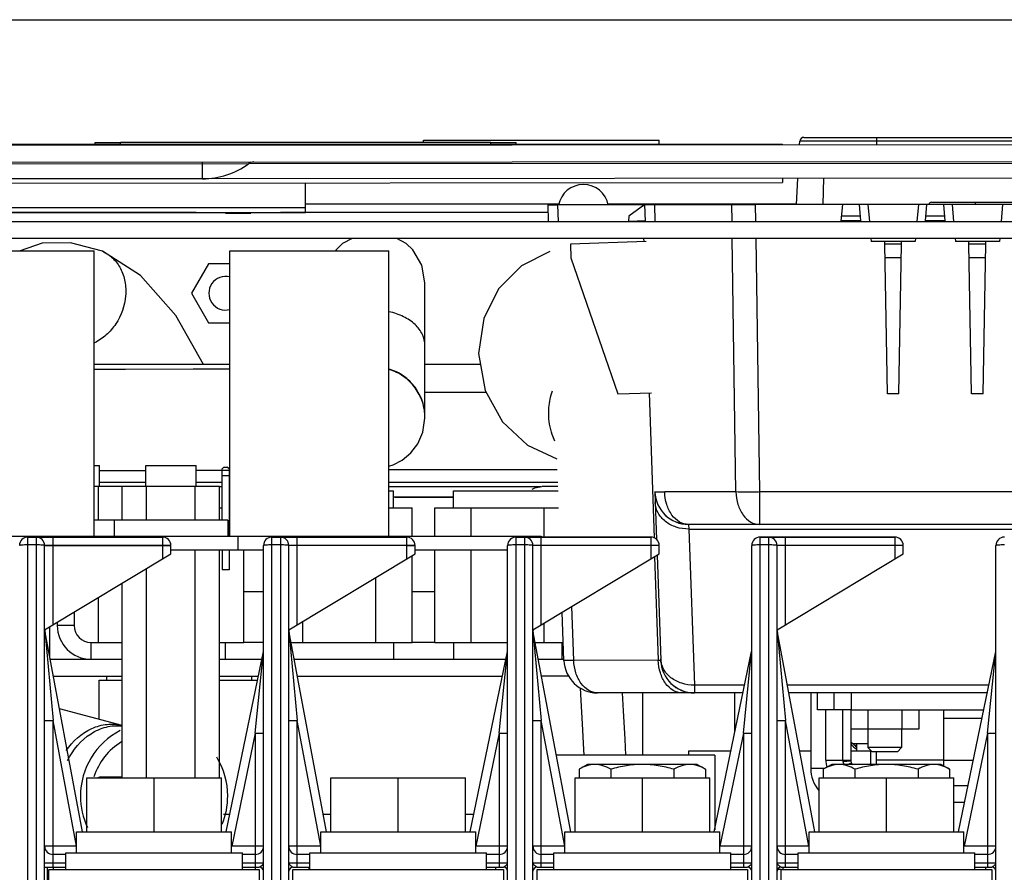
# Model space of a CAD drawing. Header units: millimetres. Extents: x 0 to 2200, y 0 to 2000.
# Tile 6 of 52: x 743 to 860, y 375 to 476. Entities that reach past the tile are written whole.
import ezdxf

# ---------------------------------------------------------------- set-up
doc = ezdxf.new("R2010")
doc.units = ezdxf.units.MM
doc.header["$LTSCALE"] = 130.37037
doc.layers.get('0').update_dxf_attribs({"linetype": 'CONTINUOUS'})
for name, color, linetype in [('00_COMPONENTS', 7, 'CONTINUOUS'), ('03_AXES', 7, 'CONTINUOUS'), ('BEZUGSACHSEN', 7, 'CONTINUOUS'), ('FASEN', 7, 'CONTINUOUS'), ('FLAECHEN', 7, 'CONTINUOUS'), ('RUNDUNGEN', 7, 'CONTINUOUS')]:
    doc.layers.add(name, color=color, linetype=linetype)

msp = doc.modelspace()

# ---------------------------------------------------------------- linework, layer by layer
at = {"color": 3, "linetype": 'CONTINUOUS'}
for p, q in [((718.67, 476.49), (914.67, 476.49)), ((670.16, 461.51), (967.16, 461.73)), ((681.86, 461.69), (831.16, 461.69)), ((831.16, 461.69), (833.82, 461.69)), ((807.29, 454.59), (777.17, 454.59)), ((835.48, 454.59), (813.05, 454.59)), ((673.17, 452.52), (898.17, 452.52)), ((806.11, 450.51), (802.97, 450.51)), ((772.17, 408.51), (769.83, 408.51)), ((792.51, 408.51), (789.83, 408.51)), ((749.67, 406.11), (749.67, 404.51)), ((746.82, 400.51), (755.39, 400.51)), ((766.94, 400.51), (771.96, 400.51)), ((775.82, 400.51), (800.96, 400.51)), ((804.82, 400.51), (807.85, 400.51)), ((828.17, 391.83), (828.17, 396.52)), ((841.97, 394.51), (837.97, 394.51)), ((840.97, 388.51), (840.97, 394.51)), ((852.97, 387.84), (852.97, 394.51)), ((854.17, 385.51), (855.86, 385.51))]:
    msp.add_line(p, q, dxfattribs=at)
at = {"color": 7, "linetype": 'CONTINUOUS'}
for p, q in [((791.17, 462.16), (819.17, 462.16)), ((791.17, 461.88), (791.17, 462.16)), ((819.17, 461.69), (819.17, 462.16)), ((752.17, 461.88), (755.17, 461.88)), ((752.17, 461.69), (752.17, 461.88)), ((799.17, 461.88), (755.17, 461.88)), ((799.17, 461.88), (802.17, 461.88)), ((833.16, 461.65), (801.16, 461.63)), ((801.16, 461.63), (801.16, 461.61)), ((802.17, 461.69), (802.17, 461.88)), ((830.82, 461.65), (830.82, 461.69)), ((833.16, 461.65), (833.16, 461.63)), ((833.82, 461.63), (833.82, 461.69)), ((688.17, 459.52), (946.17, 459.71)), ((764.92, 457.58), (699.42, 457.53)), ((869.42, 457.66), (764.92, 457.58)), ((833.82, 457.63), (833.82, 457.13)), ((681.79, 457.02), (833.82, 457.13)), ((777.17, 453.59), (777.17, 457.09)), ((805.97, 454.51), (807.14, 454.51)), ((806.04, 452.52), (805.97, 454.51)), ((817.46, 454.51), (807.14, 454.51)), ((817.47, 454.52), (815.56, 453.13)), ((817.47, 454.52), (830.62, 454.52)), ((817.54, 452.52), (817.47, 454.52)), ((884.76, 454.52), (830.62, 454.52)), ((840.8, 452.58), (840.97, 454.52)), ((843.14, 452.58), (842.97, 454.52)), ((843.97, 454.52), (844.14, 452.52)), ((849.97, 454.52), (849.79, 452.52)), ((850.8, 452.58), (850.97, 454.52)), ((851.53, 454.81), (867.06, 454.81)), ((853.14, 452.58), (852.97, 454.52)), ((853.97, 454.52), (854.14, 452.52)), ((856.76, 454.52), (856.76, 454.81)), ((859.97, 454.52), (859.79, 452.52)), ((717.17, 453.59), (777.17, 453.59)), ((764.17, 453.58), (726.17, 453.58)), ((767.67, 453.52), (770.67, 453.52)), ((806, 453.58), (774.17, 453.58)), ((806, 453.59), (777.17, 453.59)), ((815.56, 453.13), (815.53, 452.57)), ((843.09, 453.13), (840.85, 453.13)), ((853.09, 453.13), (850.85, 453.13)), ((815.53, 452.57), (817.53, 452.64)), ((843.14, 452.58), (840.8, 452.58)), ((853.14, 452.58), (850.8, 452.58)), ((673.17, 450.52), (898.17, 450.52)), ((782.68, 450.51), (781.57, 449.91)), ((789.13, 449.9), (788.02, 450.51)), ((844.32, 450.52), (844.35, 450.15)), ((849.62, 450.52), (849.58, 450.15)), ((854.32, 450.52), (854.35, 450.15)), ((859.62, 450.52), (859.58, 450.15)), ((745.86, 449.93), (743.26, 449.01)), ((749.24, 449.99), (745.86, 449.92)), ((753.03, 448.97), (749.24, 449.99)), ((780.8, 449.16), (780.72, 449.01)), ((781.57, 449.91), (780.8, 449.16)), ((789.89, 449.16), (789.13, 449.9)), ((790.97, 447.32), (789.89, 449.16)), ((817.62, 450.15), (808.62, 449.83)), ((808.62, 449.83), (808.68, 448.19)), ((849.58, 450.15), (844.35, 450.15)), ((845.97, 449.83), (845.97, 450.15)), ((847.96, 449.83), (845.97, 449.83)), ((846.28, 432.02), (845.97, 449.83)), ((847.65, 432.02), (847.96, 449.83)), ((847.96, 449.83), (847.97, 450.15)), ((859.58, 450.15), (854.35, 450.15)), ((855.97, 449.83), (855.97, 450.15)), ((857.96, 449.83), (855.97, 449.83)), ((856.28, 432.02), (855.97, 449.83)), ((857.65, 432.02), (857.96, 449.83)), ((857.96, 449.83), (857.97, 450.15)), ((733.17, 449.01), (752.07, 449.01)), ((752.07, 415.11), (752.07, 449.01)), ((757.54, 446.11), (753.03, 448.97)), ((753.03, 448.97), (753.03, 448.97)), ((768.17, 449.01), (787.07, 449.01)), ((768.17, 415.11), (768.17, 449.01)), ((787.07, 415.11), (787.07, 449.01)), ((808.68, 448.19), (814.25, 432.02)), ((847.93, 448.19), (846, 448.19)), ((857.93, 448.19), (856, 448.19)), ((765.65, 447.49), (763.63, 443.99)), ((768.17, 447.49), (765.65, 447.49)), ((791.35, 445.24), (790.97, 447.32)), ((761.77, 441.36), (757.54, 446.11)), ((791.35, 429.16), (791.35, 445.24)), ((763.63, 443.99), (765.65, 440.49)), ((765.05, 435.51), (761.77, 441.36)), ((765.65, 440.49), (768.17, 440.49)), ((768.17, 435.51), (752.07, 435.51)), ((797.96, 435.51), (791.35, 435.51)), ((755.76, 434.93), (752.07, 434.92)), ((763.83, 434.95), (755.76, 434.93)), ((768.17, 434.97), (763.83, 434.95)), ((814.25, 432.02), (818.25, 432.16)), ((847.65, 432.02), (846.28, 432.02)), ((857.65, 432.02), (856.28, 432.02)), ((791.1, 427.5), (791.35, 429.16)), ((790.5, 426.11), (791.1, 427.5)), ((789.65, 425.01), (790.5, 426.11)), ((788.63, 424.16), (789.65, 425.01)), ((752.07, 423.51), (752.67, 423.51)), ((752.67, 421.01), (752.67, 423.51)), ((758.17, 423.51), (764.17, 423.51)), ((758.17, 421.01), (758.17, 423.51)), ((764.17, 421.01), (764.17, 423.51)), ((787.07, 423.44), (787.57, 423.61)), ((787.07, 423.44), (787.07, 423.44)), ((787.57, 423.61), (788.63, 424.16)), ((752.67, 422.93), (755.26, 422.93)), ((755.26, 422.93), (758.17, 422.93)), ((764.17, 422.95), (768.17, 422.97)), ((767.27, 423.11), (767.47, 423.31)), ((767.27, 417.01), (767.27, 423.11)), ((768.07, 422.31), (767.27, 422.31)), ((767.47, 423.31), (767.87, 423.31)), ((768.07, 423.11), (767.87, 423.31)), ((768.07, 423.11), (768.07, 415.11)), ((807.07, 423.01), (787.07, 423.01)), ((766.94, 421.01), (752.07, 421.01)), ((752.55, 417.01), (752.55, 421.01)), ((755.39, 417.01), (755.39, 421.01)), ((758.28, 417.01), (758.28, 421.01)), ((764.05, 417.01), (764.05, 421.01)), ((766.94, 417.01), (766.94, 421.01)), ((787.07, 420.51), (787.62, 420.51)), ((787.62, 418.51), (787.62, 420.51)), ((794.72, 420.51), (799.42, 420.51)), ((794.72, 418.51), (794.72, 420.51)), ((799.42, 420.51), (807.15, 420.51)), ((807.14, 421.01), (805.24, 421.01)), ((818.66, 420.38), (818.86, 414.69)), ((794.72, 419.76), (787.62, 419.76)), ((787.78, 419.76), (794.73, 419.76)), ((766.94, 418.51), (767.27, 418.51)), ((768.07, 418.51), (768.17, 418.51)), ((787.07, 418.51), (789.83, 418.51)), ((789.83, 415.11), (789.83, 418.51)), ((792.51, 418.51), (796.84, 418.51)), ((792.51, 415.11), (792.51, 418.51)), ((796.84, 418.51), (807.22, 418.51)), ((796.84, 415.11), (796.84, 418.51)), ((805.5, 415.03), (805.5, 418.51)), ((831.12, 416.52), (822.66, 416.52)), ((888.08, 416.52), (831.12, 416.52)), ((768.07, 416.11), (767.92, 416.11)), ((744.17, 415.02), (760.17, 415.02)), ((744.17, 415.01), (760.17, 415.01)), ((751.64, 415.01), (751.64, 415.02)), ((752.69, 415.01), (752.69, 415.02)), ((769.17, 415.11), (783.67, 415.11)), ((769.17, 413.51), (769.17, 415.11)), ((773.17, 415.01), (789.17, 415.01)), ((774.44, 415.03), (780.55, 415.03)), ((774.44, 415.01), (774.44, 415.03)), ((775.49, 415.01), (775.49, 415.03)), ((780.55, 415.01), (780.55, 415.03)), ((781.94, 415.03), (787.89, 415.03)), ((781.94, 415.01), (781.94, 415.03)), ((783.67, 415.03), (783.67, 415.11)), ((787.89, 415.01), (787.89, 415.03)), ((802.17, 415.03), (818.17, 415.03)), ((802.17, 415.01), (802.17, 415.03)), ((802.17, 415.01), (818.17, 415.01)), ((804.81, 415.01), (804.81, 415.03)), ((807.44, 415.01), (807.44, 415.03)), ((808.49, 415.01), (808.49, 415.03)), ((811.11, 415.01), (811.11, 415.03)), ((812.58, 415.03), (812.58, 415.01)), ((814.54, 415.01), (814.54, 415.03)), ((815.52, 415.01), (815.52, 415.03)), ((818.17, 415.01), (818.17, 415.03)), ((831.17, 415.03), (839.95, 415.03)), ((831.17, 415.01), (831.17, 415.03)), ((831.17, 415.01), (847.17, 415.01)), ((833.08, 415.01), (833.08, 415.03)), ((835.71, 415.01), (835.71, 415.03)), ((836.76, 415.01), (836.76, 415.03)), ((839.38, 415.01), (839.38, 415.03)), ((839.95, 415.03), (847.17, 415.03)), ((839.95, 415.01), (839.95, 415.03)), ((845.25, 415.01), (845.25, 415.03)), ((847.17, 415.01), (847.17, 415.03)), ((746.17, 307.51), (746.17, 414.01)), ((761.17, 414), (746.17, 414)), ((746.17, 404.01), (761.17, 413.01)), ((760.17, 414.01), (761.17, 414.01)), ((761.17, 413.01), (761.17, 414.01)), ((764.05, 386.41), (764.05, 413.51)), ((766.94, 386.41), (766.94, 413.51)), ((767.27, 413.51), (767.27, 411.11)), ((768.07, 413.51), (768.07, 411.11)), ((769.17, 413.51), (772.17, 413.51)), ((769.83, 402.51), (769.83, 413.51)), ((772.17, 307.51), (772.17, 414.01)), ((790.17, 414.01), (775.17, 414.01)), ((775.17, 307.51), (775.17, 414.01)), ((775.17, 404.01), (790.17, 413.01)), ((789.17, 414.02), (790.17, 414.02)), ((790.17, 413.01), (790.17, 414.01)), ((792.51, 402.51), (792.51, 413.51)), ((796.84, 402.51), (796.84, 413.51)), ((801.17, 307.51), (801.17, 414.01)), ((819.17, 414.01), (804.17, 414.01)), ((804.17, 307.51), (804.17, 414.01)), ((804.17, 404.01), (819.17, 413.01)), ((819.17, 413.01), (819.17, 414.01)), ((830.17, 307.51), (830.17, 414.01)), ((848.17, 414.01), (833.17, 414.01)), ((833.17, 307.51), (833.17, 414.01)), ((833.17, 404.01), (848.17, 413.01)), ((848.17, 413.01), (848.17, 414.01)), ((859.17, 307.51), (859.17, 414.01)), ((789.83, 402.51), (789.83, 412.81)), ((818.92, 412.86), (819.36, 400.38)), ((758.28, 386.41), (758.28, 411.28)), ((768.07, 411.11), (767.27, 411.11)), ((755.39, 386.41), (755.39, 409.55)), ((785.5, 402.51), (785.5, 410.21)), ((752.55, 402.51), (752.55, 407.84)), ((807.86, 400.37), (807.66, 406.11)), ((747.67, 404.91), (747.67, 404.51)), ((776.84, 402.51), (776.84, 405.01)), ((805.5, 402.51), (805.5, 404.81)), ((750.66, 380.01), (746.18, 403.92)), ((746.78, 400.74), (746.78, 404.38)), ((779.66, 380.01), (775.18, 403.92)), ((808.66, 380.01), (804.18, 403.92)), ((837.66, 380.01), (833.18, 403.92)), ((767.67, 402.51), (769.83, 402.51)), ((775.45, 402.51), (776.84, 402.51)), ((776.84, 402.51), (785.5, 402.51)), ((785.5, 402.51), (789.83, 402.51)), ((787.62, 402.51), (787.62, 400.51)), ((792.51, 402.51), (796.84, 402.51)), ((794.72, 402.51), (794.72, 400.51)), ((796.84, 402.51), (801.17, 402.51)), ((804.45, 402.51), (807.78, 402.51)), ((807.62, 402.51), (807.62, 400.51)), ((767.72, 380.01), (772.15, 401.41)), ((796.72, 380.01), (801.15, 401.41)), ((825.72, 380.01), (830.15, 401.41)), ((854.72, 380.01), (859.15, 401.41)), ((819.36, 400.38), (819.36, 400.38)), ((747.2, 398.51), (755.39, 398.51)), ((752.64, 398.01), (755.39, 398.01)), ((752.64, 393.36), (752.64, 398.01)), ((753.54, 398.01), (753.56, 398.51)), ((766.94, 398.51), (771.55, 398.51)), ((766.94, 398.01), (771.44, 398.01)), ((770.79, 398.01), (770.77, 398.51)), ((776.2, 398.51), (800.55, 398.51)), ((808.44, 398.51), (805.2, 398.51)), ((809.8, 397.12), (809.86, 395.6)), ((810.79, 396.66), (810.79, 396.66)), ((823.35, 396.51), (811.85, 396.51)), ((814.93, 394.36), (814.82, 396.51)), ((829.13, 396.52), (823.35, 396.52)), ((858.13, 396.52), (834.57, 396.52)), ((837.17, 396.51), (837.17, 387.51)), ((837.97, 394.51), (837.97, 396.51)), ((839.97, 394.51), (839.97, 396.51)), ((809.86, 395.6), (810.01, 392.83)), ((755.39, 392.64), (747.93, 394.6)), ((815.12, 391), (814.93, 394.36)), ((838.97, 388.51), (838.97, 394.51)), ((841.93, 394.51), (841.93, 392.21)), ((843.95, 394.51), (843.95, 392.21)), ((847.99, 394.51), (847.99, 392.21)), ((850.01, 394.51), (850.01, 392.21)), ((810.01, 392.83), (810.18, 389.79)), ((843.95, 392.21), (841.93, 392.21)), ((841.97, 388.51), (841.97, 392.21)), ((847.99, 392.21), (843.95, 392.21)), ((843.97, 392.21), (843.97, 390.01)), ((847.97, 392.21), (847.97, 390.01)), ((850.01, 392.21), (847.99, 392.21)), ((815.21, 389.1), (815.12, 391)), ((810.18, 389.79), (810.21, 389.1)), ((827.7, 389.59), (822.67, 389.59)), ((822.67, 389.59), (822.67, 389.1)), ((837.17, 389.59), (835.87, 389.59)), ((841.97, 390.51), (843.97, 390.51)), ((844.27, 389.59), (841.97, 389.59)), ((842.64, 389.59), (842.64, 390.51)), ((847.97, 390.01), (843.97, 390.01)), ((844.47, 389.51), (843.97, 390.01)), ((844.27, 389.59), (844.27, 388.01)), ((847.47, 389.51), (844.47, 389.51)), ((844.97, 388.01), (844.97, 389.51)), ((847.47, 389.51), (847.97, 390.01)), ((825.77, 389.11), (806.96, 389.11)), ((825.77, 389.11), (825.77, 380.23)), ((841.97, 388.44), (841.97, 388.51)), ((842.02, 388.18), (841.97, 388.44)), ((810.67, 388.01), (809.66, 387.43)), ((809.66, 387.43), (809.66, 386.41)), ((823.67, 388.01), (810.67, 388.01)), ((813.41, 387.43), (813.41, 386.41)), ((820.92, 387.43), (820.92, 386.41)), ((823.67, 388.01), (824.67, 387.43)), ((824.67, 387.43), (824.67, 386.41)), ((839.67, 388.01), (838.66, 387.43)), ((838.66, 387.43), (838.66, 386.41)), ((852.67, 388.01), (839.67, 388.01)), ((842.41, 387.43), (842.41, 386.41)), ((849.92, 387.43), (849.92, 386.41)), ((852.67, 388.01), (853.67, 387.43)), ((853.67, 387.43), (853.67, 386.41)), ((751.17, 386.41), (767.17, 386.41)), ((751.17, 380.01), (751.17, 386.41)), ((752.67, 386.51), (752.49, 386.41)), ((755.39, 386.51), (752.67, 386.51)), ((759.17, 380.01), (759.17, 386.41)), ((767.17, 380.01), (767.17, 386.41)), ((780.17, 386.41), (796.17, 386.41)), ((780.17, 380.01), (780.17, 386.41)), ((788.17, 380.01), (788.17, 386.41)), ((796.17, 380.01), (796.17, 386.41)), ((809.17, 386.41), (825.17, 386.41)), ((809.17, 380.01), (809.17, 386.41)), ((817.17, 380.01), (817.17, 386.41)), ((825.17, 380.01), (825.17, 386.41)), ((838.17, 386.41), (854.17, 386.41)), ((838.17, 380.01), (838.17, 386.41)), ((846.17, 380.01), (846.17, 386.41)), ((854.17, 380.01), (854.17, 386.41)), ((854.17, 383.51), (855.45, 383.51)), ((767.43, 382.09), (768.16, 382.09)), ((779.27, 382.09), (780.17, 382.09)), ((796.17, 382.1), (797.16, 382.1)), ((749.97, 380.01), (768.37, 380.01)), ((749.97, 377.51), (749.97, 380.01)), ((768.37, 377.51), (768.37, 380.01)), ((778.97, 380.01), (797.37, 380.01)), ((778.97, 377.51), (778.97, 380.01)), ((797.37, 377.51), (797.37, 380.01)), ((807.97, 380.01), (826.37, 380.01)), ((807.97, 377.51), (807.97, 380.01)), ((826.37, 377.51), (826.37, 380.01)), ((836.97, 380.01), (855.37, 380.01)), ((836.97, 377.51), (836.97, 380.01)), ((855.37, 377.51), (855.37, 380.01)), ((748.67, 377.31), (747.17, 377.31)), ((748.67, 377.51), (769.67, 377.51)), ((748.67, 375.51), (748.67, 377.51)), ((769.67, 375.51), (769.67, 377.51)), ((771.17, 377.31), (769.67, 377.31)), ((777.67, 377.31), (776.17, 377.31)), ((777.67, 377.51), (798.67, 377.51)), ((777.67, 375.51), (777.67, 377.51)), ((798.67, 375.51), (798.67, 377.51)), ((800.17, 377.31), (798.67, 377.31)), ((806.67, 377.31), (805.17, 377.31)), ((806.67, 377.51), (827.67, 377.51)), ((806.67, 375.51), (806.67, 377.51)), ((827.67, 375.51), (827.67, 377.51)), ((829.17, 377.31), (827.67, 377.31)), ((835.67, 377.31), (834.17, 377.31)), ((835.67, 377.51), (856.67, 377.51)), ((835.67, 375.51), (835.67, 377.51)), ((856.67, 375.51), (856.67, 377.51)), ((858.17, 377.31), (856.67, 377.31)), ((746.17, 375.81), (748.67, 375.81)), ((746.47, 375.81), (746.47, 373.04)), ((746.67, 375.51), (771.67, 375.51)), ((746.67, 371.72), (746.67, 375.51)), ((769.67, 375.81), (771.67, 375.81)), ((771.67, 375.51), (771.67, 371.72)), ((775.67, 375.81), (777.67, 375.81)), ((775.67, 375.51), (800.67, 375.51)), ((775.67, 371.72), (775.67, 375.51)), ((777.57, 375.81), (777.57, 375.51)), ((798.67, 375.81), (800.67, 375.81)), ((799.72, 375.81), (799.72, 375.51)), ((800.67, 375.51), (800.67, 371.72)), ((804.67, 375.81), (806.67, 375.81)), ((804.67, 375.51), (829.67, 375.51)), ((804.67, 371.72), (804.67, 375.51)), ((827.67, 375.81), (829.67, 375.81)), ((829.67, 375.51), (829.67, 371.72)), ((833.67, 375.81), (835.67, 375.81)), ((833.67, 375.51), (858.67, 375.51)), ((833.67, 371.72), (833.67, 375.51)), ((833.87, 375.81), (833.87, 375.51)), ((856.67, 375.81), (858.67, 375.81)), ((857.92, 375.81), (857.92, 375.51)), ((858.67, 375.51), (858.67, 371.72))]:
    msp.add_line(p, q, dxfattribs=at)
at = {"color": 9, "linetype": 'CONTINUOUS'}
for p, q in [((755.17, 461.69), (755.17, 461.88)), ((799.17, 461.69), (799.17, 461.88)), ((808.16, 461.63), (808.16, 461.61)), ((826.16, 461.65), (826.16, 461.63)), ((693.93, 459.33), (770.41, 459.39)), ((764.92, 457.58), (764.92, 459.58)), ((770.41, 459.39), (863.93, 459.46)), ((717.17, 454.18), (777.17, 454.18)), ((807.21, 452.52), (807.14, 454.51)), ((817.17, 454.51), (817.18, 454.31)), ((818.71, 452.52), (818.64, 454.52)), ((827.82, 452.52), (827.8, 454.52)), ((830.65, 452.52), (830.62, 454.52)), ((817.24, 452.63), (817.24, 452.52)), ((817.31, 450.51), (817.33, 450.13)), ((828.29, 420.38), (827.85, 450.52)), ((831.12, 420.38), (830.68, 450.52)), ((798.64, 432.21), (791.35, 432.21)), ((817.96, 432.15), (818.56, 414.91)), ((758.17, 421.51), (752.67, 421.51)), ((767.27, 421.51), (764.17, 421.51)), ((768.17, 421.51), (768.07, 421.51)), ((807.12, 421.51), (787.07, 421.51)), ((767.27, 420.99), (766.94, 420.99)), ((768.17, 420.99), (768.07, 420.99)), ((805.12, 420.99), (787.07, 420.99)), ((828.29, 420.38), (819.83, 420.38)), ((884.55, 420.38), (831.12, 420.38)), ((831.12, 416.52), (831.12, 420.38)), ((822.66, 416.52), (822.7, 415.97)), ((822.7, 415.97), (960.73, 415.97)), ((822.7, 415.97), (823.35, 397.42)), ((744.17, 306.51), (744.17, 415.01)), ((744.17, 414.13), (745.17, 414.13)), ((745.17, 415.01), (745.17, 306.51)), ((747.17, 404.61), (747.17, 415.01)), ((760.17, 415.01), (760.17, 412.41)), ((773.17, 306.51), (773.17, 415.01)), ((773.17, 414.13), (774.17, 414.13)), ((774.17, 415.01), (774.17, 306.51)), ((776.17, 404.61), (776.17, 415.01)), ((777.54, 415.03), (777.54, 415.01)), ((779.9, 415.03), (779.9, 415.01)), ((789.17, 415.01), (789.17, 412.41)), ((802.17, 306.51), (802.17, 415.01)), ((802.17, 414.13), (803.17, 414.13)), ((803.17, 415.01), (803.17, 306.51)), ((805.17, 404.61), (805.17, 415.01)), ((813.61, 415.03), (813.61, 415.01)), ((818.17, 415.01), (818.17, 412.41)), ((831.17, 306.51), (831.17, 415.01)), ((831.17, 414.13), (832.17, 414.13)), ((832.17, 415.01), (832.17, 306.51)), ((834.17, 404.61), (834.17, 415.01)), ((847.17, 415.01), (847.17, 412.41)), ((746.17, 414.01), (760.17, 414.01)), ((818.63, 412.69), (819.06, 400.38)), ((809.03, 400.37), (808.8, 406.79)), ((746.18, 403.92), (747.17, 393.24)), ((749.67, 404.51), (747.67, 404.51)), ((775.18, 403.92), (776.17, 393.24)), ((804.18, 403.92), (805.17, 393.24)), ((833.18, 403.92), (834.17, 393.24)), ((751.67, 402.51), (751.67, 400.51)), ((772.17, 402.51), (769.83, 402.51)), ((792.51, 402.51), (789.83, 402.51)), ((771.17, 391.73), (772.15, 401.41)), ((800.17, 391.73), (801.15, 401.41)), ((829.17, 391.73), (830.15, 401.41)), ((858.17, 391.73), (859.15, 401.41)), ((819.06, 400.38), (809.03, 400.37)), ((829.32, 397.42), (823.35, 397.42)), ((823.35, 397.42), (823.35, 396.52)), ((858.32, 397.42), (834.4, 397.42)), ((746.17, 393.24), (747.17, 393.24)), ((749.96, 378.31), (747.17, 393.24)), ((747.17, 375.81), (747.17, 393.24)), ((775.17, 393.24), (776.17, 393.24)), ((778.96, 378.31), (776.17, 393.24)), ((776.17, 375.81), (776.17, 393.24)), ((804.17, 393.24), (805.17, 393.24)), ((807.96, 378.31), (805.17, 393.24)), ((805.17, 375.81), (805.17, 393.24)), ((833.17, 393.24), (834.17, 393.24)), ((836.96, 378.31), (834.17, 393.24)), ((834.17, 375.81), (834.17, 393.24)), ((852.97, 393.51), (857.51, 393.51)), ((771.17, 391.73), (768.39, 378.31)), ((771.17, 391.73), (772.17, 391.73)), ((771.17, 391.73), (771.17, 375.81)), ((800.17, 391.73), (797.39, 378.31)), ((800.17, 391.73), (801.17, 391.73)), ((800.17, 391.73), (800.17, 375.81)), ((829.17, 391.73), (826.39, 378.31)), ((829.17, 391.73), (830.17, 391.73)), ((829.17, 391.73), (829.17, 375.81)), ((858.17, 391.73), (855.39, 378.31)), ((858.17, 391.73), (859.17, 391.73)), ((858.17, 391.73), (858.17, 375.81)), ((838.97, 388.51), (840.97, 388.51)), ((840.97, 388.51), (841.97, 388.51)), ((840.98, 388.37), (841.97, 388.44)), ((852.97, 388.51), (844.97, 388.51)), ((852.97, 388.51), (856.48, 388.51)), ((838.8, 387.51), (837.17, 387.51)), ((841.55, 388.01), (842.02, 388.18)), ((749.96, 378.31), (746.17, 378.31)), ((768.39, 378.31), (768.37, 378.32)), ((768.39, 378.31), (768.37, 378.24)), ((772.17, 378.31), (768.39, 378.31)), ((778.96, 378.31), (775.17, 378.31)), ((797.39, 378.31), (797.37, 378.32)), ((797.39, 378.31), (797.37, 378.24)), ((801.17, 378.31), (797.39, 378.31)), ((807.96, 378.31), (804.17, 378.31)), ((826.39, 378.31), (826.37, 378.32)), ((826.39, 378.31), (826.37, 378.24)), ((830.17, 378.31), (826.39, 378.31)), ((836.96, 378.31), (833.17, 378.31)), ((855.39, 378.31), (855.37, 378.32)), ((855.39, 378.31), (855.37, 378.24)), ((859.17, 378.31), (855.39, 378.31)), ((746.17, 376.31), (748.67, 376.31)), ((769.67, 376.31), (772.17, 376.31)), ((775.17, 376.31), (777.67, 376.31)), ((798.67, 376.31), (801.17, 376.31)), ((804.17, 376.31), (806.67, 376.31)), ((827.67, 376.31), (830.17, 376.31)), ((833.17, 376.31), (835.67, 376.31)), ((833.67, 375.51), (833.23, 375.51)), ((856.67, 376.31), (859.17, 376.31))]:
    msp.add_line(p, q, dxfattribs=at)
at = {"color": 7, "linetype": 'CONTINUOUS'}
for centre, radius, start, end in [((764.91, 466.83), 9.25, 270.0424, 306.4439), ((771, 458.59), 1, 90.0424, 126.4439), ((810.17, 453.91), 3, 10.6058, 169.3965), ((851.53, 454.51), 0.3, 90, 179), ((767.67, 443.99), 2, 75, 285), ((822.66, 420.52), 4, 182, 270), ((822.66, 420.52), 4, 182.1442, 270), ((744.17, 414.01), 1, 90, 180), ((745.17, 414.01), 1, 0, 90), ((760.17, 414.01), 1, 0, 90), ((773.17, 414.01), 1, 90, 180), ((774.17, 414.01), 1, 0, 90), ((789.17, 414.01), 1, 0, 90), ((802.17, 414.01), 1, 90, 180), ((803.17, 414.01), 1, 0, 90), ((818.17, 414.01), 1, 0, 90), ((831.17, 414.01), 1, 90, 180), ((832.17, 414.01), 1, 0, 90), ((847.17, 414.01), 1, 0, 90), ((860.17, 414.01), 1, 90, 180), ((747.17, 404.1), 1, 187.199, 190.6064), ((751.67, 404.51), 4, 180, 270), ((776.17, 404.1), 1, 187.0702, 190.6063), ((805.17, 404.1), 1, 187.0702, 190.6063), ((834.17, 404.1), 1, 187.0702, 190.6063), ((811.85, 400.51), 4, 182, 270), ((823.35, 400.51), 4, 182, 270), ((823.35, 400.52), 4, 182, 270), ((759.17, 384.26), 8.75, 117.3325, 180), ((759.17, 384.26), 7.5, 120.9478, 162.4384), ((759.17, 384.26), 8.75, 0, 31.7266), ((841.97, 388.51), 3, 180, 195.9333), ((841.17, 387.51), 4, 180, 219.6118), ((842.97, 388.51), 1, 199.4712, 214.0084), ((747.17, 378.31), 1, 180, 270), ((771.17, 378.31), 1, 270, 360), ((776.17, 378.31), 1, 180, 270), ((800.17, 378.31), 1, 270, 360), ((805.17, 378.31), 1, 180, 270), ((829.17, 378.31), 1, 270, 360), ((834.17, 378.31), 1, 180, 270), ((858.17, 378.31), 1, 270, 360), ((771.67, 375.31), 0.5, 0, 90), ((775.67, 375.31), 0.5, 90, 180), ((800.67, 375.31), 0.5, 0, 90), ((804.67, 375.31), 0.5, 90, 180), ((829.67, 375.31), 0.5, 0, 90), ((833.67, 375.31), 0.5, 90, 180), ((858.67, 375.31), 0.5, 0, 90)]:
    msp.add_arc(centre, radius, start, end, dxfattribs=at)
at = {"color": 3, "linetype": 'CONTINUOUS'}
for centre, radius, end in [((751.67, 404.51), 2, 270), ((841.97, 388.51), 1, 210.8078)]:
    msp.add_arc(centre, radius, 180, end, dxfattribs=at)
at = {"color": 7, "linetype": 'CONTINUOUS'}
msp.add_ellipse((811.85, 400.51), major_axis=(4, 0), ratio=0.999999, start_param=-1.78857, end_param=-1.570796, dxfattribs=at)
at = {"color": 9, "linetype": 'CONTINUOUS'}
for points, knots in [([(753.03, 448.97), (753.49, 448.77), (754.34, 448.2), (755.27, 446.93), (755.79, 445.37), (755.88, 443.06), (755.06, 440.76), (753.54, 438.99), (752.59, 438.34), (752.08, 438.1)], [0, 0, 0, 0, 0.111344, 0.226867, 0.349031, 0.477726, 0.742891, 0.874287, 1, 1, 1, 1]), ([(791.35, 437.76), (791.35, 438.22), (791.12, 439.17), (790.18, 440.37), (788.79, 441.29), (787.68, 441.66), (787.09, 441.79)], [0, 0, 0, 0, 0.215122, 0.449575, 0.712267, 1, 1, 1, 1]), ([(791.35, 429.24), (791.35, 429.88), (791.14, 431.15), (790.25, 432.87), (788.86, 434.23), (787.7, 434.8), (787.09, 434.98)], [0, 0, 0, 0, 0.250021, 0.499973, 0.750033, 1, 1, 1, 1]), ([(791.35, 429.19), (791.35, 429.83), (791.14, 431.1), (790.25, 432.82), (788.86, 434.18), (787.7, 434.75), (787.09, 434.93)], [0, 0, 0, 0, 0.250021, 0.499973, 0.750033, 1, 1, 1, 1]), ([(819.83, 420.38), (819.66, 420.37), (819.43, 420.37), (819.14, 420.37), (818.97, 420.37), (818.85, 420.37), (818.74, 420.37), (818.7, 420.38), (818.66, 420.37), (818.66, 420.38)], [0, 0, 0, 0, 0.42413, 0.596192, 0.739306, 0.852128, 0.93356, 0.982883, 1, 1, 1, 1]), ([(822.66, 416.52), (822.29, 416.52), (821.5, 416.75), (820.59, 417.64), (819.99, 418.91), (819.84, 419.88), (819.83, 420.38)], [0, 0, 0, 0, 0.210094, 0.445091, 0.711864, 1, 1, 1, 1]), ([(831.12, 420.38), (830.86, 420.37), (829.91, 420.36), (828.97, 420.36), (828.29, 420.38)], [0, 0, 0, 0, 0.275883, 1, 1, 1, 1]), ([(828.29, 420.38), (828.3, 419.88), (828.45, 418.91), (829.05, 417.64), (829.96, 416.75), (830.75, 416.52), (831.12, 416.52)], [0, 0, 0, 0, 0.288136, 0.554909, 0.789906, 1, 1, 1, 1]), ([(822.7, 415.97), (822.19, 415.97), (821.19, 416.11), (819.89, 416.78), (818.97, 417.82), (818.72, 418.69), (818.7, 419.11)], [0, 0, 0, 0, 0.272515, 0.532092, 0.773007, 1, 1, 1, 1]), ([(743.17, 414.01), (743.17, 414.02), (743.2, 414.04), (743.29, 414.07), (743.5, 414.11), (743.8, 414.13), (744.04, 414.13), (744.17, 414.13)], [0, 0, 0, 0, 0.030257, 0.090464, 0.306365, 0.625133, 1, 1, 1, 1]), ([(745.17, 414.13), (745.29, 414.13), (745.53, 414.13), (745.84, 414.11), (746.04, 414.07), (746.14, 414.04), (746.17, 414.02), (746.17, 414.01)], [0, 0, 0, 0, 0.374867, 0.693635, 0.909536, 0.969743, 1, 1, 1, 1]), ([(772.17, 414.01), (772.17, 414.02), (772.2, 414.04), (772.29, 414.07), (772.5, 414.11), (772.8, 414.13), (773.04, 414.13), (773.17, 414.13)], [0, 0, 0, 0, 0.030256, 0.090469, 0.306359, 0.625115, 1, 1, 1, 1]), ([(774.17, 414.13), (774.29, 414.13), (774.53, 414.13), (774.84, 414.11), (775.04, 414.07), (775.14, 414.04), (775.17, 414.02), (775.17, 414.01)], [0, 0, 0, 0, 0.374885, 0.693641, 0.909531, 0.969744, 1, 1, 1, 1]), ([(801.17, 414.01), (801.17, 414.02), (801.2, 414.04), (801.29, 414.07), (801.5, 414.11), (801.8, 414.13), (802.04, 414.13), (802.17, 414.13)], [0, 0, 0, 0, 0.030256, 0.090469, 0.306359, 0.625115, 1, 1, 1, 1]), ([(803.17, 414.13), (803.29, 414.13), (803.53, 414.13), (803.84, 414.11), (804.04, 414.07), (804.14, 414.04), (804.17, 414.02), (804.17, 414.01)], [0, 0, 0, 0, 0.374885, 0.693641, 0.909531, 0.969744, 1, 1, 1, 1]), ([(830.17, 414.01), (830.17, 414.02), (830.2, 414.04), (830.29, 414.07), (830.5, 414.11), (830.8, 414.13), (831.04, 414.13), (831.17, 414.13)], [0, 0, 0, 0, 0.030256, 0.090469, 0.306359, 0.625115, 1, 1, 1, 1]), ([(832.17, 414.13), (832.29, 414.13), (832.53, 414.13), (832.84, 414.11), (833.04, 414.07), (833.14, 414.04), (833.17, 414.02), (833.17, 414.01)], [0, 0, 0, 0, 0.374885, 0.693641, 0.909531, 0.969744, 1, 1, 1, 1]), ([(859.17, 414.01), (859.17, 414.02), (859.2, 414.04), (859.29, 414.07), (859.5, 414.11), (859.8, 414.13), (860.04, 414.13), (860.17, 414.13)], [0, 0, 0, 0, 0.030256, 0.090469, 0.306359, 0.625115, 1, 1, 1, 1]), ([(809.03, 400.37), (808.86, 400.37), (808.63, 400.37), (808.34, 400.36), (808.17, 400.36), (808.04, 400.36), (807.94, 400.36), (807.9, 400.37), (807.86, 400.37), (807.86, 400.37)], [0, 0, 0, 0, 0.42413, 0.596192, 0.739306, 0.852128, 0.93356, 0.982883, 1, 1, 1, 1]), ([(811.85, 396.51), (811.49, 396.51), (810.7, 396.75), (809.79, 397.64), (809.19, 398.9), (809.04, 399.87), (809.03, 400.37)], [0, 0, 0, 0, 0.210094, 0.445091, 0.711864, 1, 1, 1, 1]), ([(819.36, 400.38), (819.36, 400.37), (819.32, 400.36), (819.27, 400.36), (819.18, 400.37), (819.11, 400.37), (819.06, 400.38)], [0, 0, 0, 0, 0.070303, 0.263073, 0.576876, 1, 1, 1, 1]), ([(821.89, 396.51), (821.52, 396.51), (820.74, 396.75), (819.83, 397.64), (819.23, 398.9), (819.08, 399.87), (819.06, 400.38)], [0, 0, 0, 0, 0.210094, 0.445091, 0.711865, 1, 1, 1, 1]), ([(823.35, 397.42), (822.84, 397.41), (821.84, 397.56), (820.54, 398.22), (819.61, 399.26), (819.37, 400.14), (819.35, 400.56)], [0, 0, 0, 0, 0.272515, 0.532092, 0.773007, 1, 1, 1, 1]), ([(748.73, 389.66), (749.48, 390.77), (751.04, 392.18), (753.55, 392.87), (754.81, 392.79), (755.39, 392.64)], [0, 0, 0, 0, 0.520591, 0.764334, 1, 1, 1, 1]), ([(748.89, 388.46), (749.51, 389.73), (750.93, 391.43), (753.44, 392.55), (754.76, 392.65), (755.39, 392.58)], [0, 0, 0, 0, 0.521839, 0.766096, 1, 1, 1, 1]), ([(771.67, 375.81), (771.7, 375.81), (771.79, 375.87), (771.92, 375.98), (772.07, 376.11), (772.17, 376.24), (772.17, 376.31)], [0, 0, 0, 0, 0.141341, 0.396046, 0.720587, 1, 1, 1, 1]), ([(775.17, 376.31), (775.17, 376.24), (775.26, 376.11), (775.42, 375.98), (775.55, 375.87), (775.63, 375.81), (775.67, 375.81)], [0, 0, 0, 0, 0.279413, 0.603954, 0.858659, 1, 1, 1, 1]), ([(800.67, 375.81), (800.7, 375.81), (800.79, 375.87), (800.92, 375.98), (801.07, 376.11), (801.17, 376.24), (801.17, 376.31)], [0, 0, 0, 0, 0.141341, 0.396046, 0.720587, 1, 1, 1, 1]), ([(804.17, 376.31), (804.17, 376.24), (804.26, 376.11), (804.42, 375.98), (804.55, 375.87), (804.63, 375.81), (804.67, 375.81)], [0, 0, 0, 0, 0.279413, 0.603954, 0.858659, 1, 1, 1, 1]), ([(829.67, 375.81), (829.7, 375.81), (829.79, 375.87), (829.92, 375.98), (830.07, 376.11), (830.17, 376.24), (830.17, 376.31)], [0, 0, 0, 0, 0.141341, 0.396046, 0.720587, 1, 1, 1, 1]), ([(833.17, 376.31), (833.17, 376.24), (833.26, 376.11), (833.42, 375.98), (833.55, 375.87), (833.63, 375.81), (833.67, 375.81)], [0, 0, 0, 0, 0.279413, 0.603954, 0.858659, 1, 1, 1, 1]), ([(858.67, 375.81), (858.7, 375.81), (858.79, 375.87), (858.92, 375.98), (859.07, 376.11), (859.17, 376.24), (859.17, 376.31)], [0, 0, 0, 0, 0.141341, 0.396046, 0.720587, 1, 1, 1, 1])]:
    msp.add_open_spline(points, degree=3, knots=knots, dxfattribs=at)
at = {"color": 7, "linetype": 'CONTINUOUS'}
for points, knots in [([(806.05, 429.71), (806.05, 429.94), (806.08, 430.85), (806.26, 431.75), (806.49, 432.39)], [0, 0, 0, 0, 0.252688, 1, 1, 1, 1]), ([(806.76, 426.42), (806.65, 426.67), (806.23, 427.72), (806.05, 428.86), (806.05, 429.71)], [0, 0, 0, 0, 0.244517, 1, 1, 1, 1]), ([(804.1, 420.73), (804.19, 420.78), (804.55, 420.93), (804.95, 421.01), (805.24, 421.01)], [0, 0, 0, 0, 0.25982, 1, 1, 1, 1]), ([(811.54, 388.01), (811.22, 388.01), (810.55, 387.89), (809.96, 387.6), (809.66, 387.43)], [0, 0, 0, 0, 0.485078, 1, 1, 1, 1]), ([(813.41, 387.43), (813.12, 387.6), (812.52, 387.89), (811.86, 388.01), (811.54, 388.01)], [0, 0, 0, 0, 0.514924, 1, 1, 1, 1]), ([(817.17, 388.01), (816.53, 388.01), (815.26, 387.9), (814.02, 387.61), (813.41, 387.43)], [0, 0, 0, 0, 0.499906, 1, 1, 1, 1]), ([(820.92, 387.43), (820.31, 387.61), (819.07, 387.9), (817.8, 388.01), (817.17, 388.01)], [0, 0, 0, 0, 0.500097, 1, 1, 1, 1]), ([(822.8, 388.01), (822.48, 388.01), (821.81, 387.89), (821.21, 387.6), (820.92, 387.43)], [0, 0, 0, 0, 0.485078, 1, 1, 1, 1]), ([(824.67, 387.43), (824.38, 387.6), (823.78, 387.89), (823.12, 388.01), (822.8, 388.01)], [0, 0, 0, 0, 0.514924, 1, 1, 1, 1]), ([(840.54, 388.01), (840.22, 388.01), (839.55, 387.89), (838.96, 387.6), (838.66, 387.43)], [0, 0, 0, 0, 0.485078, 1, 1, 1, 1]), ([(842.41, 387.43), (842.12, 387.6), (841.52, 387.89), (840.86, 388.01), (840.54, 388.01)], [0, 0, 0, 0, 0.514924, 1, 1, 1, 1]), ([(846.17, 388.01), (845.53, 388.01), (844.26, 387.9), (843.02, 387.61), (842.41, 387.43)], [0, 0, 0, 0, 0.499906, 1, 1, 1, 1]), ([(849.92, 387.43), (849.31, 387.61), (848.07, 387.9), (846.8, 388.01), (846.17, 388.01)], [0, 0, 0, 0, 0.500097, 1, 1, 1, 1]), ([(851.8, 388.01), (851.48, 388.01), (850.81, 387.89), (850.21, 387.6), (849.92, 387.43)], [0, 0, 0, 0, 0.485078, 1, 1, 1, 1]), ([(853.67, 387.43), (853.38, 387.6), (852.78, 387.89), (852.12, 388.01), (851.8, 388.01)], [0, 0, 0, 0, 0.514924, 1, 1, 1, 1]), ([(753.54, 386.51), (753.38, 386.51), (753.17, 386.49), (752.96, 386.45), (752.91, 386.44)], [0, 0, 0, 0, 0.747871, 1, 1, 1, 1]), ([(754.17, 386.44), (754.12, 386.45), (753.91, 386.49), (753.7, 386.51), (753.54, 386.51)], [0, 0, 0, 0, 0.252133, 1, 1, 1, 1])]:
    msp.add_open_spline(points, degree=3, knots=knots, dxfattribs=at)
at = {"layer": '00_COMPONENTS', "color": 7, "linetype": 'CONTINUOUS'}
for p, q in [((835.85, 461.63), (835.87, 462.04)), ((836.37, 462.51), (953, 462.51)), ((835.48, 454.52), (835.64, 457.63)), ((838.66, 454.52), (838.71, 457.64))]:
    msp.add_line(p, q, dxfattribs=at)
at = {"layer": '00_COMPONENTS', "color": 9, "linetype": 'CONTINUOUS'}
for p, q in [((881.12, 462.04), (835.87, 462.04)), ((844.97, 462.51), (844.97, 461.64))]:
    msp.add_line(p, q, dxfattribs=at)
at = {"layer": '00_COMPONENTS', "color": 7, "linetype": 'CONTINUOUS'}
msp.add_arc((836.37, 462.01), 0.5, 90, 177, dxfattribs=at)
at = {"layer": '03_AXES', "color": 7, "linetype": 'CONTINUOUS'}
for p, q in [((767.92, 417.01), (752.07, 417.01)), ((754.42, 417.01), (754.42, 415.11)), ((767.92, 417.01), (767.92, 415.11))]:
    msp.add_line(p, q, dxfattribs=at)
for centre, radius, start, end in [((846.98, 395.38), 6.86, 222.5437, 224.2136), ((846.97, 395.06), 6.84, 222.227, 222.5432), ((847.01, 395.1), 6.9, 222.5567, 230.4622), ((846.99, 395.39), 6.88, 224.2134, 225.4324), ((847.02, 395.41), 6.91, 225.4373, 230.4608)]:
    msp.add_arc(centre, radius, start, end, dxfattribs=at)
at = {"layer": 'BEZUGSACHSEN', "color": 7, "linetype": 'CONTINUOUS'}
for p, q in [((747.17, 375.81), (747.17, 375.51)), ((771.17, 375.81), (771.17, 375.51))]:
    msp.add_line(p, q, dxfattribs=at)
at = {"layer": 'FASEN', "color": 7, "linetype": 'CONTINUOUS'}
for p, q in [((685.17, 415.11), (769.17, 415.11)), ((783.67, 415.11), (805.17, 415.11)), ((802.17, 415.11), (802.17, 415.03)), ((805.17, 415.11), (805.17, 415.03)), ((761.17, 413.51), (769.17, 413.51)), ((790.17, 413.51), (801.17, 413.51)), ((767.67, 400.51), (767.67, 402.51)), ((751.67, 400.51), (755.39, 400.51))]:
    msp.add_line(p, q, dxfattribs=at)
at = {"layer": 'FASEN', "color": 3, "linetype": 'CONTINUOUS'}
for p, q in [((751.67, 402.51), (755.39, 402.51)), ((766.94, 402.51), (767.67, 402.51)), ((817.17, 396.51), (817.17, 389.1)), ((841.97, 394.51), (857.72, 394.51))]:
    msp.add_line(p, q, dxfattribs=at)
at = {"layer": 'FASEN', "color": 9, "linetype": 'CONTINUOUS'}
msp.add_line((841.97, 396.51), (841.97, 394.51), dxfattribs=at)
at = {"layer": 'FLAECHEN', "color": 6, "linetype": 'CONTINUOUS'}
for p, q in [((806.16, 448.95), (802.81, 447.23)), ((802.81, 447.23), (800.09, 444.5)), ((800.09, 444.5), (798.33, 440.98)), ((798.33, 440.98), (797.72, 436.83)), ((797.72, 436.83), (798.51, 432.45)), ((798.51, 432.45), (800.56, 428.7)), ((800.56, 428.7), (803.51, 425.94)), ((803.51, 425.94), (807.02, 424.3))]:
    msp.add_line(p, q, dxfattribs=at)
at = {"layer": 'RUNDUNGEN', "color": 7, "linetype": 'CONTINUOUS'}
for start, end in [(180, 205.3769), (337.4788, 360)]:
    msp.add_arc((759.17, 384.26), 8.75, start, end, dxfattribs=at)

doc.saveas('drawing.dxf')
